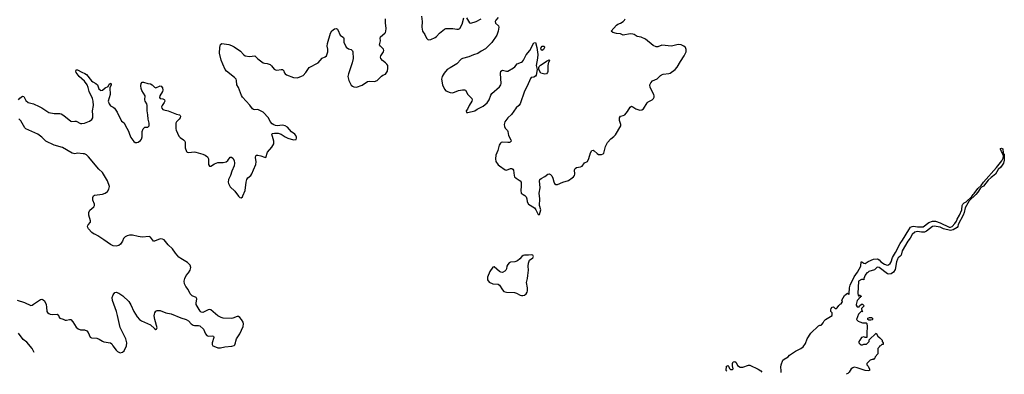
# Model space of a CAD drawing. Header units: inches. Extents: x 1449224 to 1618377, y 389895 to 532950.
# Tile 2 of 105: x 1473868 to 1488193, y 393513 to 398678. Entities that reach past the tile are written whole.
import ezdxf

# ---------------------------------------------------------------- set-up
doc = ezdxf.new("R2010")
doc.units = ezdxf.units.IN
doc.header["$MEASUREMENT"] = 0
doc.layers.add('B4379', color=7, linetype='Continuous')
doc.layers.add('B4389', color=7, linetype='Continuous')

msp = doc.modelspace()

# ---------------------------------------------------------------- linework, layer by layer
at = {"layer": 'B4379', "color": 6, "elevation": 600}
for points in [[(1473852, 397510), (1473870, 397536), (1473910, 397565), (1473930, 397559), (1473941, 397530), (1473959, 397499), (1473990, 397472), (1474070, 397451), (1474150, 397413), (1474190, 397392), (1474290, 397324), (1474370, 397310), (1474450, 397313), (1474470, 397308), (1474510, 397284), (1474610, 397199), (1474627, 397193), (1474670, 397201), (1474690, 397198), (1474750, 397165), (1474770, 397165), (1474810, 397172), (1474882, 397198), (1474917, 397223), (1474930, 397250), (1474932, 397288), (1474925, 397350), (1474942, 397430), (1474939, 397490), (1474927, 397530), (1474877, 397630), (1474864, 397690), (1474849, 397730), (1474810, 397783), (1474735, 397850), (1474687, 397910), (1474684, 397930), (1474690, 397945), (1474710, 397945), (1474770, 397913), (1474816, 397896), (1474840, 397880), (1474910, 397789), (1474930, 397772), (1474976, 397750), (1475002, 397730), (1475020, 397670), (1475041, 397650), (1475050, 397647), (1475070, 397653), (1475110, 397683), (1475156, 397704), (1475170, 397736), (1475192, 397752), (1475197, 397730), (1475177, 397683), (1475182, 397590), (1475157, 397490), (1475168, 397450), (1475190, 397425), (1475230, 397404), (1475247, 397387), (1475285, 397330), (1475350, 397202), (1475390, 397175), (1475401, 397141), (1475450, 397055), (1475463, 397010), (1475484, 396964), (1475530, 396904), (1475550, 396890), (1475570, 396888), (1475590, 396893), (1475624, 396916), (1475641, 396939), (1475650, 396970), (1475650, 397050), (1475664, 397090), (1475690, 397110), (1475733, 397110), (1475752, 397130), (1475751, 397169), (1475738, 397230), (1475734, 397290), (1475724, 397350), (1475722, 397430), (1475716, 397450), (1475693, 397490), (1475689, 397510), (1475691, 397570), (1475646, 397646), (1475634, 397674), (1475628, 397712), (1475633, 397747), (1475650, 397767), (1475670, 397768), (1475730, 397748), (1475770, 397741), (1475796, 397730), (1475830, 397697), (1475850, 397687), (1475910, 397712), (1475927, 397707), (1475944, 397684), (1475952, 397650), (1475945, 397630), (1475908, 397570), (1475903, 397543), (1475910, 397529), (1475950, 397527), (1475970, 397517), (1475975, 397510), (1475977, 397490), (1475969, 397470), (1475939, 397430), (1475933, 397410), (1475937, 397390), (1475950, 397370), (1475963, 397363), (1476030, 397352), (1476150, 397303), (1476192, 397292), (1476202, 397282), (1476207, 397270), (1476203, 397250), (1476190, 397230), (1476151, 397190), (1476139, 397170), (1476138, 397090), (1476142, 397070), (1476182, 396982), (1476202, 396962), (1476253, 396930), (1476268, 396910), (1476274, 396890), (1476277, 396810), (1476296, 396756), (1476306, 396746), (1476322, 396742), (1476410, 396751), (1476430, 396748), (1476530, 396721), (1476566, 396706), (1476598, 396678), (1476613, 396650), (1476617, 396630), (1476613, 396570), (1476630, 396542), (1476650, 396544), (1476702, 396578), (1476750, 396596), (1476830, 396600), (1476870, 396608), (1476895, 396625), (1476930, 396673), (1476950, 396675), (1476970, 396663), (1476990, 396625), (1476993, 396590), (1476988, 396550), (1476954, 396470), (1476933, 396407), (1476906, 396350), (1476901, 396310), (1476904, 396290), (1476930, 396241), (1477000, 396180), (1477050, 396106), (1477070, 396086), (1477090, 396082), (1477110, 396099), (1477116, 396110), (1477148, 396192), (1477162, 396310), (1477173, 396350), (1477188, 396372), (1477230, 396410), (1477247, 396433), (1477267, 396490), (1477304, 396570), (1477308, 396608), (1477298, 396670), (1477303, 396697), (1477310, 396705), (1477334, 396706), (1477376, 396696), (1477430, 396673), (1477450, 396671), (1477473, 396750), (1477537, 396823), (1477567, 396870), (1477567, 396910), (1477534, 397010), (1477541, 397019), (1477574, 397025), (1477630, 397025), (1477670, 397009), (1477730, 396972), (1477770, 396953), (1477852, 396928), (1477889, 396931), (1477895, 396950), (1477894, 396966), (1477886, 396990), (1477869, 397010), (1477824, 397044), (1477764, 397110), (1477732, 397130), (1477690, 397141), (1477614, 397134), (1477590, 397137), (1477566, 397146), (1477542, 397162), (1477514, 397194), (1477488, 397250), (1477410, 397330), (1477330, 397368), (1477290, 397366), (1477270, 397369), (1477257, 397377), (1477214, 397434), (1477109, 397549), (1477095, 397575), (1477050, 397688), (1477025, 397730), (1477024, 397790), (1477016, 397810), (1476994, 397834), (1476875, 397930), (1476858, 397950), (1476821, 398030), (1476801, 398090), (1476777, 398190), (1476780, 398270), (1476790, 398316), (1476810, 398333), (1476910, 398314), (1476950, 398301), (1476990, 398280), (1477079, 398219), (1477124, 398170), (1477150, 398152), (1477210, 398139), (1477290, 398152), (1477330, 398109), (1477410, 398050), (1477430, 398043), (1477470, 398039), (1477510, 398023), (1477530, 398007), (1477570, 397957), (1477587, 397947), (1477610, 397944), (1477670, 397953), (1477691, 397950), (1477713, 397933), (1477717, 397910), (1477728, 397890), (1477750, 397876), (1477850, 397837), (1477910, 397833), (1477970, 397853), (1477990, 397865), (1478030, 397910), (1478080, 397980), (1478209, 398051), (1478270, 398116), (1478310, 398136), (1478330, 398153), (1478351, 398211), (1478350, 398249), (1478340, 398290), (1478344, 398330), (1478390, 398482), (1478410, 398515), (1478450, 398542), (1478470, 398548), (1478490, 398538), (1478495, 398530), (1478530, 398450), (1478578, 398418), (1478582, 398410), (1478583, 398350), (1478619, 398279), (1478650, 398251), (1478690, 398242), (1478710, 398224), (1478716, 398210), (1478721, 398110), (1478706, 398050), (1478650, 397890), (1478644, 397850), (1478658, 397790), (1478690, 397726), (1478710, 397707), (1478730, 397700), (1478770, 397697), (1478850, 397722), (1478930, 397779), (1478964, 397784), (1479030, 397779), (1479070, 397790), (1479130, 397854), (1479150, 397868), (1479190, 397884), (1479217, 397930), (1479226, 397970), (1479222, 398010), (1479211, 398030), (1479192, 398050), (1479144, 398084), (1479122, 398110), (1479116, 398130), (1479121, 398150), (1479163, 398210), (1479166, 398230), (1479159, 398250), (1479115, 398290), (1479102, 398310), (1479117, 398370), (1479111, 398410), (1479117, 398430), (1479180, 398480), (1479189, 398490), (1479196, 398510), (1479199, 398550), (1479191, 398630), (1479191, 398691)], [(1479715, 398730), (1479721, 398650), (1479718, 398570), (1479729, 398510), (1479761, 398462), (1479786, 398410), (1479810, 398385), (1479850, 398390), (1479910, 398420), (1479930, 398434), (1479977, 398483), (1480000, 398501)], [(1473830, 394594), (1473937, 394557), (1474030, 394517), (1474050, 394521), (1474070, 394533), (1474170, 394601), (1474190, 394605), (1474210, 394600), (1474230, 394581), (1474251, 394531), (1474259, 394490), (1474262, 394430), (1474271, 394411), (1474290, 394398), (1474310, 394390), (1474350, 394384), (1474411, 394390), (1474430, 394375), (1474438, 394350), (1474450, 394332), (1474498, 394318), (1474530, 394300), (1474550, 394300), (1474590, 394313), (1474610, 394309), (1474639, 394279), (1474690, 394199), (1474716, 394176), (1474750, 394163), (1474810, 394159), (1474845, 394145), (1474862, 394122), (1474894, 394054), (1474910, 394046), (1474990, 394040), (1475025, 394025), (1475070, 393994), (1475090, 393986), (1475191, 393970), (1475210, 393956), (1475223, 393930), (1475270, 393864), (1475290, 393846), (1475330, 393828), (1475364, 393835), (1475387, 393853), (1475421, 393930), (1475427, 393970), (1475410, 394029), (1475330, 394193), (1475293, 394370), (1475276, 394430), (1475216, 394590), (1475215, 394630), (1475226, 394670), (1475250, 394704), (1475270, 394710), (1475310, 394695), (1475370, 394654), (1475454, 394574), (1475487, 394527), (1475530, 394426), (1475576, 394350), (1475610, 394310), (1475638, 394290), (1475773, 394233), (1475830, 394178), (1475850, 394165), (1475858, 394170), (1475868, 394190), (1475833, 394310), (1475824, 394364), (1475827, 394390), (1475833, 394410), (1475850, 394435), (1475870, 394444), (1475910, 394443), (1475992, 394410), (1476070, 394393), (1476210, 394336), (1476290, 394310), (1476323, 394290), (1476362, 394250), (1476390, 394230), (1476410, 394225), (1476470, 394224), (1476490, 394217), (1476541, 394170), (1476570, 394104), (1476590, 394076), (1476610, 394067), (1476670, 394074), (1476688, 394068), (1476694, 394050), (1476667, 393973), (1476668, 393948), (1476678, 393930), (1476690, 393922), (1476750, 393898), (1476790, 393898), (1476850, 393915), (1476955, 393925), (1476986, 393934), (1476997, 393943), (1477009, 393970), (1477010, 393994), (1477022, 394030), (1477070, 394104), (1477120, 394210), (1477125, 394250), (1477120, 394270), (1477095, 394310), (1477070, 394339), (1477050, 394353), (1477030, 394357), (1476970, 394330), (1476950, 394327), (1476830, 394331), (1476800, 394340), (1476750, 394367), (1476650, 394453), (1476630, 394456), (1476610, 394452), (1476530, 394413), (1476510, 394416), (1476491, 394431), (1476437, 394530), (1476433, 394550), (1476445, 394610), (1476435, 394630), (1476376, 394656), (1476365, 394665), (1476350, 394687), (1476319, 394750), (1476287, 394790), (1476266, 394830), (1476263, 394870), (1476269, 394910), (1476289, 394950), (1476323, 394990), (1476347, 395030), (1476359, 395070), (1476350, 395104), (1476310, 395140), (1476210, 395198), (1476181, 395221), (1476135, 395275), (1476090, 395342), (1476030, 395398), (1475970, 395470), (1475943, 395483), (1475910, 395485), (1475830, 395452), (1475812, 395452), (1475771, 395511), (1475750, 395519), (1475650, 395508), (1475590, 395518), (1475510, 395541), (1475463, 395537), (1475430, 395530), (1475403, 395517), (1475378, 395490), (1475362, 395450), (1475334, 395406), (1475310, 395387), (1475270, 395378), (1475230, 395386), (1475190, 395402), (1475093, 395473), (1475005, 395530), (1474970, 395548), (1474950, 395553), (1474917, 395577), (1474868, 395630), (1474857, 395650), (1474854, 395670), (1474863, 395690), (1474896, 395730), (1474900, 395750), (1474873, 395830), (1474872, 395870), (1474890, 395904), (1474946, 395950), (1474957, 395970), (1474955, 395990), (1474931, 396050), (1474930, 396090), (1474940, 396110), (1474958, 396122), (1475070, 396137), (1475109, 396151), (1475143, 396177), (1475166, 396210), (1475174, 396250), (1475146, 396330), (1475072, 396450), (1475020, 396500), (1474870, 396681), (1474838, 396710), (1474810, 396723), (1474790, 396726), (1474710, 396732), (1474670, 396726), (1474630, 396734), (1474490, 396816), (1474370, 396850), (1474250, 396909), (1474190, 396968), (1474132, 397010), (1473958, 397090), (1473943, 397103), (1473886, 397206), (1473853, 397233)], [(1474077, 393832), (1474051, 393890), (1473970, 393979), (1473919, 394019), (1473851, 394111)]]:
    msp.add_lwpolyline(points, dxfattribs=at)
at = {"layer": 'B4389', "color": 6}
for points, elevation in [([(1480000, 398501), (1480050, 398540), (1480070, 398548), (1480170, 398548), (1480230, 398539), (1480250, 398540), (1480270, 398550), (1480305, 398610), (1480330, 398706)], 600), ([(1480828, 398710), (1480795, 398670), (1480787, 398650), (1480789, 398629), (1480832, 398590), (1480839, 398570), (1480831, 398510), (1480809, 398450), (1480737, 398343), (1480646, 398254), (1480580, 398220), (1480534, 398186), (1480470, 398165), (1480403, 398137), (1480310, 398113), (1480290, 398103), (1480230, 398033), (1480130, 397978), (1480089, 397950), (1480042, 397898), (1480012, 397848), (1480006, 397810), (1480021, 397730), (1480047, 397667), (1480070, 397641), (1480130, 397615), (1480170, 397610), (1480250, 397644), (1480310, 397657), (1480337, 397657), (1480353, 397650), (1480387, 397590), (1480446, 397530), (1480452, 397510), (1480448, 397490), (1480408, 397430), (1480384, 397376), (1480364, 397350), (1480368, 397328), (1480390, 397326), (1480490, 397352), (1480525, 397375), (1480610, 397418), (1480670, 397468), (1480699, 397510), (1480723, 397577), (1480737, 397603), (1480850, 397700), (1480870, 397727), (1480873, 397750), (1480865, 397895), (1480870, 397930), (1480890, 397942), (1480950, 397927), (1480970, 397929), (1481050, 397974), (1481070, 397991), (1481105, 398035), (1481170, 398060), (1481184, 398070), (1481198, 398090), (1481234, 398166), (1481289, 398230), (1481350, 398339), (1481370, 398345), (1481393, 398270), (1481405, 398170), (1481402, 398118), (1481380, 398010), (1481396, 397950), (1481380, 397870), (1481370, 397855), (1481350, 397841), (1481310, 397836), (1481297, 397823), (1481249, 397710), (1481210, 397636), (1481149, 397451), (1481131, 397429), (1481090, 397394), (1481024, 397296), (1480970, 397250), (1480927, 397190), (1480916, 397150), (1480920, 397120), (1480930, 397100), (1480965, 397065), (1480971, 397050), (1480981, 396990), (1481015, 396930), (1481018, 396910), (1481005, 396895), (1480992, 396888), (1480970, 396887), (1480890, 396895), (1480872, 396888), (1480862, 396878), (1480845, 396850), (1480825, 396770), (1480796, 396704), (1480788, 396650), (1480797, 396610), (1480830, 396566), (1480850, 396547), (1480930, 396490), (1480952, 396488), (1481010, 396510), (1481030, 396512), (1481040, 396500), (1481050, 396486), (1481060, 396410), (1481069, 396390), (1481090, 396370), (1481150, 396332), (1481162, 396310), (1481166, 396254), (1481157, 396190), (1481166, 396150), (1481191, 396130), (1481218, 396118), (1481237, 396097), (1481246, 396070), (1481250, 396025), (1481270, 395991), (1481357, 395937), (1481379, 395910), (1481410, 395842), (1481430, 395842), (1481449, 395910), (1481432, 395972), (1481436, 396070), (1481424, 396150), (1481439, 396230), (1481431, 396330), (1481437, 396350), (1481455, 396365), (1481508, 396392), (1481550, 396429), (1481570, 396432), (1481590, 396423), (1481610, 396404), (1481625, 396370), (1481638, 396318), (1481650, 396294), (1481670, 396277), (1481690, 396279), (1481770, 396312), (1481850, 396335), (1481908, 396372), (1481927, 396390), (1481938, 396410), (1481946, 396430), (1481940, 396490), (1481948, 396512), (1481970, 396523), (1482026, 396534), (1482050, 396545), (1482086, 396594), (1482130, 396613), (1482150, 396657), (1482170, 396739), (1482190, 396774), (1482210, 396778), (1482228, 396768), (1482270, 396727), (1482290, 396716), (1482330, 396713), (1482358, 396722), (1482367, 396733), (1482390, 396830), (1482421, 396890), (1482470, 396944), (1482510, 396974), (1482538, 397002), (1482612, 397130), (1482616, 397150), (1482596, 397210), (1482593, 397230), (1482595, 397250), (1482607, 397270), (1482650, 397280), (1482670, 397292), (1482710, 397338), (1482750, 397403), (1482770, 397416), (1482790, 397407), (1482830, 397378), (1482890, 397360), (1482917, 397363), (1482942, 397378), (1482995, 397465), (1483010, 397480), (1483070, 397512), (1483089, 397530), (1483098, 397550), (1483100, 397570), (1483095, 397590), (1483042, 397690), (1483038, 397730), (1483050, 397757), (1483075, 397785), (1483142, 397818), (1483190, 397866), (1483205, 397875), (1483230, 397883), (1483310, 397892), (1483330, 397897), (1483406, 397954), (1483434, 397986), (1483482, 398070), (1483536, 398150), (1483564, 398210), (1483565, 398245), (1483553, 398270), (1483530, 398292), (1483491, 398311), (1483450, 398314), (1483350, 398291), (1483210, 398308), (1483150, 398280), (1483130, 398280), (1483083, 398303), (1482973, 398393), (1482910, 398421), (1482853, 398433), (1482810, 398460), (1482790, 398467), (1482749, 398471), (1482650, 398452), (1482610, 398473), (1482550, 398478), (1482499, 398490), (1482475, 398510), (1482550, 398598), (1482568, 398612), (1482610, 398625), (1482650, 398650), (1482666, 398670), (1482675, 398690)], 600), ([(1480370, 398705), (1480410, 398633), (1480430, 398626), (1480510, 398652), (1480583, 398690)], 600), ([(1484946, 393538), (1484947, 393567), (1484943, 393617), (1484947, 393650), (1484970, 393718), (1484990, 393736), (1485050, 393767), (1485070, 393791), (1485110, 393823), (1485155, 393850), (1485233, 393887), (1485266, 393914), (1485299, 393961), (1485324, 394030), (1485376, 394110), (1485490, 394219), (1485510, 394231), (1485529, 394231), (1485540, 394240), (1485558, 394262), (1485570, 394291), (1485589, 394310), (1485686, 394370), (1485687, 394407), (1485670, 394426), (1485669, 394450), (1485675, 394470), (1485690, 394492), (1485710, 394494), (1485733, 394473), (1485750, 394472), (1485760, 394480), (1485783, 394517), (1485805, 394535), (1485819, 394541), (1485836, 394564), (1485838, 394570), (1485829, 394591), (1485870, 394662), (1485890, 394682), (1485910, 394694), (1485930, 394674), (1485935, 394690), (1485941, 394770), (1485952, 394812), (1486010, 394935), (1486059, 395001), (1486105, 395090), (1486108, 395152), (1486122, 395150), (1486150, 395131), (1486170, 395125), (1486210, 395156), (1486290, 395191), (1486350, 395194), (1486370, 395182), (1486396, 395150), (1486450, 395118), (1486490, 395102), (1486510, 395107), (1486530, 395127), (1486545, 395150), (1486565, 395215), (1486610, 395288), (1486680, 395420), (1486713, 395467), (1486802, 395618), (1486830, 395654), (1486850, 395668), (1486870, 395671), (1486930, 395660), (1487010, 395663), (1487096, 395724), (1487150, 395744), (1487170, 395744), (1487190, 395743), (1487261, 395721), (1487390, 395654), (1487410, 395655), (1487432, 395668), (1487471, 395709), (1487497, 395743), (1487508, 395772), (1487543, 395830), (1487577, 395910), (1487580, 395970), (1487589, 395991), (1487609, 396011), (1487636, 396024), (1487719, 396101), (1487738, 396130), (1487755, 396145), (1487810, 396217), (1487856, 396264), (1487888, 396312), (1488077, 396523), (1488157, 396623), (1488177, 396663), (1488183, 396690), (1488176, 396716), (1488170, 396715), (1488163, 396743), (1488150, 396756), (1488136, 396790), (1488138, 396802), (1488150, 396807), (1488170, 396797), (1488177, 396737), (1488182, 396722), (1488190, 396721), (1488193, 396710), (1488193, 396630), (1488180, 396590), (1488141, 396530), (1488103, 396497), (1488065, 396430), (1488001, 396379), (1487960, 396340), (1487890, 396252), (1487863, 396237), (1487842, 396218), (1487810, 396164), (1487780, 396130), (1487681, 396039), (1487624, 395936), (1487608, 395870), (1487593, 395830), (1487524, 395696), (1487516, 395664), (1487507, 395650), (1487450, 395615), (1487410, 395606), (1487310, 395634), (1487258, 395658), (1487170, 395671), (1487150, 395665), (1487061, 395599), (1487030, 395585), (1486990, 395584), (1486930, 395595), (1486890, 395582), (1486850, 395550), (1486824, 395496), (1486787, 395450), (1486705, 395310), (1486690, 395250), (1486673, 395227), (1486650, 395207), (1486640, 395190), (1486625, 395150), (1486603, 395037), (1486580, 395000), (1486545, 394975), (1486511, 394971), (1486495, 394975), (1486374, 395070), (1486350, 395075), (1486337, 395070), (1486304, 395036), (1486221, 395010), (1486206, 394995), (1486192, 394990), (1486170, 394958), (1486151, 394910), (1486150, 394888), (1486136, 394896), (1486113, 394893), (1486070, 394868), (1486061, 394690), (1486065, 394665), (1486070, 394654), (1486082, 394658), (1486090, 394672), (1486098, 394658), (1486114, 394650), (1486098, 394642), (1486094, 394630), (1486078, 394622), (1486074, 394610), (1486050, 394586), (1486038, 394530), (1486040, 394520), (1486050, 394494), (1486082, 394498), (1486086, 394510), (1486113, 394533), (1486130, 394534), (1486154, 394510), (1486114, 394470), (1486118, 394438), (1486134, 394430), (1486110, 394426), (1486070, 394388), (1486041, 394310), (1486065, 394285), (1486090, 394275), (1486130, 394263), (1486182, 394262), (1486191, 394251), (1486199, 394210), (1486198, 394170), (1486192, 394150), (1486193, 394047), (1486170, 394048), (1486150, 394058), (1486114, 394050), (1486092, 394008), (1486074, 393990), (1486074, 393970), (1486094, 393950), (1486110, 393942), (1486130, 393942), (1486150, 393952), (1486190, 393952), (1486226, 393990), (1486227, 394013), (1486330, 394111), (1486352, 394070), (1486384, 394044), (1486414, 394010), (1486414, 393990), (1486432, 393972), (1486432, 393950), (1486430, 393946), (1486410, 393946), (1486390, 393926), (1486378, 393922), (1486374, 393910), (1486354, 393890), (1486352, 393810), (1486312, 393768), (1486310, 393746), (1486298, 393742), (1486290, 393728), (1486270, 393728), (1486242, 393718), (1486194, 393670), (1486194, 393650), (1486210, 393634), (1486232, 393590), (1486231, 393570), (1486210, 393565), (1486170, 393570), (1486050, 393609), (1486010, 393615), (1485990, 393609), (1485966, 393594), (1485934, 393546), (1485914, 393526), (1485893, 393513)], 500), ([(1484155, 393560), (1484148, 393570), (1484150, 393631), (1484165, 393635), (1484170, 393642), (1484182, 393630), (1484197, 393597), (1484210, 393582), (1484236, 393584), (1484247, 393593), (1484237, 393637), (1484237, 393670), (1484247, 393693), (1484270, 393701), (1484290, 393685), (1484310, 393641), (1484350, 393615), (1484390, 393618), (1484470, 393645), (1484490, 393646), (1484610, 393589), (1484650, 393564), (1484666, 393546)], 500)]:
    msp.add_lwpolyline(points, dxfattribs=dict(at, elevation=elevation))
for points, elevation in [([(1481470, 398231), (1481457, 398237), (1481450, 398247), (1481453, 398270), (1481470, 398290), (1481492, 398292), (1481503, 398283), (1481505, 398270), (1481490, 398245)], 600), ([(1481510, 397886), (1481450, 397897), (1481419, 397950), (1481419, 397981), (1481425, 397995), (1481445, 398015), (1481471, 398029), (1481530, 398075), (1481572, 398092), (1481575, 398090), (1481570, 398070), (1481563, 398057), (1481552, 398010), (1481550, 397924), (1481546, 397910), (1481530, 397889)], 600), ([(1481310, 395255), (1481270, 395249), (1481210, 395249), (1481195, 395245), (1481175, 395230), (1481145, 395195), (1481112, 395168), (1481070, 395152), (1481010, 395145), (1480990, 395136), (1480970, 395113), (1480957, 395090), (1480950, 395050), (1480942, 395030), (1480927, 395013), (1480890, 394995), (1480870, 395000), (1480850, 395012), (1480770, 395076), (1480750, 395074), (1480707, 395010), (1480673, 394930), (1480673, 394890), (1480697, 394857), (1480751, 394831), (1480830, 394826), (1480850, 394810), (1480890, 394741), (1480910, 394719), (1480950, 394710), (1481065, 394705), (1481094, 394694), (1481150, 394665), (1481170, 394661), (1481190, 394661), (1481210, 394667), (1481235, 394685), (1481249, 394710), (1481255, 394730), (1481256, 394770), (1481242, 394850), (1481244, 394870), (1481258, 394910), (1481263, 394950), (1481270, 395030), (1481265, 395090), (1481270, 395130), (1481287, 395173), (1481335, 395210), (1481345, 395230), (1481335, 395250)], 600), ([(1486250, 394302), (1486223, 394303), (1486206, 394310), (1486208, 394330), (1486230, 394342), (1486260, 394340), (1486274, 394330), (1486274, 394310), (1486270, 394308)], 500)]:
    msp.add_lwpolyline(points, close=True, dxfattribs=dict(at, elevation=elevation))

doc.saveas('drawing.dxf')
